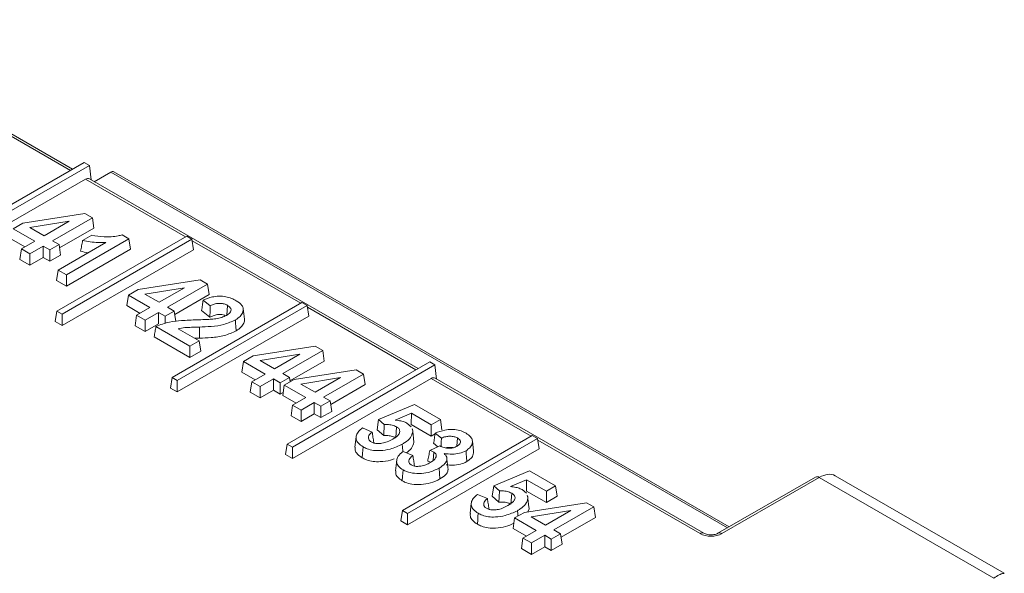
# Model space of a CAD drawing. Header units: millimetres. Extents: x 0 to 2100, y 0 to 1485.
# Tile 115 of 116: x 1733 to 1771, y 1336 to 1357. Entities that reach past the tile are written whole.
import ezdxf

# ---------------------------------------------------------------- set-up
doc = ezdxf.new("R2010")
doc.units = ezdxf.units.MM
doc.header["$LTSCALE"] = 5

msp = doc.modelspace()

# ---------------------------------------------------------------- linework, layer by layer
at = {"color": 7, "linetype": 'Continuous', "lineweight": 15}
for p, q in [((1734.783, 1351.505), (1724.679, 1357.338)), ((1735.232, 1351.764), (1729.677, 1348.557)), ((1729.881, 1348.44), (1735.435, 1351.646)), ((1735.232, 1351.764), (1735.435, 1351.646)), ((1735.501, 1351.09), (1735.435, 1351.646)), ((1729.881, 1347.996), (1735.283, 1351.115)), ((1748.254, 1343.728), (1735.439, 1351.126)), ((1735.628, 1351.017), (1736.268, 1351.386)), ((1760.379, 1337.551), (1736.393, 1351.398)), ((1732.845, 1349.4), (1735.261, 1349.778)), ((1735.551, 1349.611), (1733.994, 1348.712)), ((1735.261, 1349.778), (1735.551, 1349.611)), ((1735.551, 1349.611), (1735.613, 1349.203)), ((1732.464, 1349.18), (1732.845, 1349.4)), ((1733.307, 1348.694), (1732.464, 1349.18)), ((1734.654, 1349.471), (1733.11, 1349.223)), ((1733.11, 1349.223), (1733.667, 1348.901)), ((1733.667, 1348.901), (1734.654, 1349.471)), ((1735.613, 1349.203), (1734.274, 1348.43)), ((1732.922, 1348.472), (1732.402, 1348.772)), ((1739.232, 1348.889), (1734.167, 1345.965)), ((1734.371, 1345.848), (1739.435, 1348.771)), ((1736.978, 1348.787), (1734.542, 1347.381)), ((1735.171, 1348.721), (1735.526, 1348.926)), ((1736.711, 1348.941), (1736.978, 1348.787)), ((1736.978, 1348.787), (1737.039, 1348.379)), ((1739.435, 1348.771), (1739.232, 1348.889)), ((1739.435, 1348.771), (1739.497, 1348.363)), ((1732.788, 1348.394), (1732.726, 1347.986)), ((1732.788, 1348.394), (1733.307, 1348.694)), ((1733.115, 1348.205), (1732.788, 1348.394)), ((1733.634, 1348.505), (1733.115, 1348.205)), ((1733.894, 1348.355), (1733.634, 1348.505)), ((1733.634, 1348.505), (1733.634, 1348.061)), ((1734.253, 1348.562), (1733.894, 1348.355)), ((1733.994, 1348.712), (1734.253, 1348.562)), ((1734.215, 1347.57), (1736.078, 1348.645)), ((1734.253, 1348.562), (1734.315, 1348.154)), ((1737.039, 1348.379), (1734.542, 1346.937)), ((1733.115, 1348.205), (1733.115, 1347.761)), ((1733.634, 1348.061), (1733.115, 1347.761)), ((1733.894, 1347.911), (1733.634, 1348.061)), ((1733.894, 1348.355), (1733.894, 1347.911)), ((1734.315, 1348.154), (1733.894, 1347.911)), ((1734.371, 1345.404), (1739.497, 1348.363)), ((1733.115, 1347.761), (1732.726, 1347.986)), ((1734.215, 1347.57), (1734.153, 1347.162)), ((1734.542, 1347.381), (1734.215, 1347.57)), ((1734.542, 1347.381), (1734.542, 1346.937)), ((1734.542, 1346.937), (1734.153, 1347.162)), ((1737.335, 1346.808), (1739.751, 1347.186)), ((1739.144, 1346.879), (1737.6, 1346.63)), ((1738.157, 1346.309), (1739.144, 1346.879)), ((1740.041, 1347.019), (1738.484, 1346.12)), ((1739.751, 1347.186), (1740.041, 1347.019)), ((1740.041, 1347.019), (1740.103, 1346.611)), ((1736.954, 1346.588), (1736.892, 1346.18)), ((1736.954, 1346.588), (1737.335, 1346.808)), ((1737.797, 1346.101), (1736.954, 1346.588)), ((1737.6, 1346.63), (1738.157, 1346.309)), ((1740.103, 1346.611), (1738.764, 1345.838)), ((1737.413, 1345.879), (1736.892, 1346.18)), ((1737.278, 1345.802), (1737.797, 1346.101)), ((1738.484, 1346.12), (1738.744, 1345.97)), ((1743.722, 1346.297), (1738.658, 1343.373)), ((1738.861, 1343.255), (1743.926, 1346.179)), ((1740.143, 1346.176), (1739.871, 1346.396)), ((1740.823, 1346.19), (1740.795, 1345.814)), ((1743.926, 1346.179), (1743.722, 1346.297)), ((1743.926, 1346.179), (1743.987, 1345.771)), ((1734.167, 1345.965), (1734.106, 1345.557)), ((1734.167, 1345.965), (1734.371, 1345.848)), ((1734.371, 1345.848), (1734.371, 1345.404)), ((1737.278, 1345.802), (1737.216, 1345.394)), ((1737.606, 1345.613), (1737.278, 1345.802)), ((1738.124, 1345.913), (1737.606, 1345.613)), ((1738.384, 1345.763), (1738.124, 1345.913)), ((1738.124, 1345.913), (1738.124, 1345.469)), ((1738.744, 1345.97), (1738.384, 1345.763)), ((1738.384, 1345.763), (1738.384, 1345.481)), ((1738.744, 1345.97), (1738.805, 1345.562)), ((1738.861, 1342.811), (1743.987, 1345.771)), ((1740.135, 1345.731), (1739.811, 1345.993)), ((1741.479, 1345.657), (1741.435, 1346.063)), ((1734.106, 1345.557), (1734.371, 1345.404)), ((1737.606, 1345.169), (1737.216, 1345.394)), ((1737.606, 1345.613), (1737.606, 1345.169)), ((1738.124, 1345.469), (1737.606, 1345.169)), ((1739.357, 1344.602), (1738.028, 1345.369)), ((1739.723, 1345.346), (1739.726, 1344.913)), ((1739.357, 1344.158), (1737.962, 1344.963)), ((1738.9, 1345.281), (1739.717, 1344.81)), ((1739.717, 1344.81), (1739.357, 1344.602)), ((1739.357, 1344.602), (1739.357, 1344.158)), ((1739.726, 1344.913), (1739.548, 1344.907)), ((1739.717, 1344.81), (1739.778, 1344.401)), ((1741.825, 1344.216), (1744.241, 1344.594)), ((1744.241, 1344.594), (1744.531, 1344.427)), ((1739.778, 1344.401), (1739.357, 1344.158)), ((1741.444, 1343.996), (1741.825, 1344.216)), ((1743.634, 1344.287), (1742.09, 1344.038)), ((1742.647, 1343.717), (1743.634, 1344.287)), ((1744.531, 1344.427), (1742.974, 1343.528)), ((1744.531, 1344.427), (1744.593, 1344.018)), ((1741.444, 1343.996), (1741.382, 1343.588)), ((1742.287, 1343.509), (1741.444, 1343.996)), ((1742.09, 1344.038), (1742.647, 1343.717)), ((1748.702, 1343.987), (1743.148, 1340.781)), ((1744.593, 1344.018), (1743.254, 1343.245)), ((1743.351, 1340.663), (1748.905, 1343.87)), ((1748.702, 1343.987), (1748.905, 1343.87)), ((1748.972, 1343.314), (1748.905, 1343.87)), ((1741.903, 1343.287), (1741.382, 1343.588)), ((1741.768, 1343.21), (1742.287, 1343.509)), ((1742.974, 1343.528), (1743.234, 1343.378)), ((1743.414, 1343.299), (1745.83, 1343.677)), ((1746.12, 1343.509), (1744.563, 1342.611)), ((1745.83, 1343.677), (1746.12, 1343.509)), ((1746.12, 1343.509), (1746.182, 1343.101)), ((1738.658, 1343.373), (1738.596, 1342.965)), ((1738.658, 1343.373), (1738.861, 1343.255)), ((1738.861, 1343.255), (1738.861, 1342.811)), ((1741.768, 1343.21), (1741.707, 1342.802)), ((1742.096, 1343.021), (1741.768, 1343.21)), ((1742.615, 1343.32), (1742.096, 1343.021)), ((1742.096, 1343.021), (1742.096, 1342.577)), ((1742.874, 1343.171), (1742.615, 1343.32)), ((1742.615, 1343.32), (1742.615, 1342.876)), ((1743.234, 1343.378), (1742.874, 1343.171)), ((1742.874, 1343.171), (1742.874, 1342.727)), ((1743.033, 1343.079), (1742.971, 1342.67)), ((1743.033, 1343.079), (1743.414, 1343.299)), ((1743.876, 1342.592), (1743.033, 1343.079)), ((1743.234, 1343.378), (1743.259, 1343.209)), ((1743.351, 1340.219), (1748.754, 1343.338)), ((1745.223, 1343.37), (1743.679, 1343.121)), ((1743.679, 1343.121), (1744.236, 1342.8)), ((1744.236, 1342.8), (1745.223, 1343.37)), ((1746.182, 1343.101), (1744.843, 1342.328)), ((1759.393, 1337.298), (1748.909, 1343.35)), ((1738.596, 1342.965), (1738.861, 1342.811)), ((1742.096, 1342.577), (1741.707, 1342.802)), ((1742.615, 1342.876), (1742.096, 1342.577)), ((1742.874, 1342.727), (1742.615, 1342.876)), ((1742.99, 1342.794), (1742.874, 1342.727)), ((1743.492, 1342.37), (1742.971, 1342.67)), ((1743.357, 1342.292), (1743.296, 1341.884)), ((1743.357, 1342.292), (1743.876, 1342.592)), ((1743.685, 1342.104), (1743.357, 1342.292)), ((1744.204, 1342.403), (1743.685, 1342.104)), ((1744.463, 1342.253), (1744.204, 1342.403)), ((1744.204, 1342.403), (1744.204, 1341.959)), ((1744.823, 1342.461), (1744.463, 1342.253)), ((1744.463, 1342.253), (1744.463, 1341.809)), ((1744.563, 1342.611), (1744.823, 1342.461)), ((1744.823, 1342.461), (1744.885, 1342.053)), ((1746.71, 1341.735), (1748.106, 1342.326)), ((1748.106, 1342.326), (1749.118, 1341.741)), ((1743.685, 1341.66), (1743.296, 1341.884)), ((1743.685, 1342.104), (1743.685, 1341.66)), ((1744.204, 1341.959), (1743.685, 1341.66)), ((1744.463, 1341.809), (1744.204, 1341.959)), ((1744.885, 1342.053), (1744.463, 1341.809)), ((1747.988, 1341.978), (1747.361, 1341.713)), ((1747.988, 1341.978), (1747.984, 1341.537)), ((1748.759, 1341.533), (1747.988, 1341.978)), ((1746.71, 1341.735), (1746.651, 1341.333)), ((1746.932, 1341.543), (1746.71, 1341.735)), ((1747.811, 1341.597), (1747.983, 1341.452)), ((1748.759, 1341.089), (1747.984, 1341.537)), ((1749.118, 1341.741), (1748.759, 1341.533)), ((1748.759, 1341.533), (1748.759, 1341.089)), ((1749.118, 1341.741), (1749.18, 1341.333)), ((1746.076, 1341.407), (1746.459, 1341.249)), ((1746.909, 1341.109), (1746.651, 1341.333)), ((1747.41, 1341.451), (1747.379, 1341.025)), ((1752.702, 1341.112), (1747.638, 1338.189)), ((1748.031, 1341.316), (1748.025, 1341.369)), ((1748.912, 1341.178), (1748.759, 1341.089)), ((1749.157, 1341.01), (1748.917, 1341.21)), ((1752.906, 1340.995), (1752.702, 1341.112)), ((1743.148, 1340.781), (1743.086, 1340.372)), ((1743.148, 1340.781), (1743.351, 1340.663)), ((1745.832, 1341.065), (1745.788, 1340.658)), ((1747.841, 1338.071), (1752.906, 1340.995)), ((1748.705, 1340.527), (1749.091, 1340.709)), ((1749.017, 1340.674), (1748.856, 1340.809)), ((1749.78, 1341.019), (1749.757, 1340.702)), ((1750.408, 1340.503), (1750.365, 1340.91)), ((1752.906, 1340.995), (1752.968, 1340.587)), ((1743.086, 1340.372), (1743.351, 1340.219)), ((1743.351, 1340.663), (1743.351, 1340.219)), ((1747.664, 1340.49), (1748.047, 1340.332)), ((1747.841, 1337.627), (1752.968, 1340.587)), ((1748.859, 1340.464), (1748.835, 1340.143)), ((1747.415, 1340.145), (1747.372, 1339.738)), ((1749.418, 1339.775), (1749.374, 1340.184)), ((1751.2, 1339.143), (1752.596, 1339.734)), ((1752.596, 1339.734), (1753.608, 1339.149)), ((1752.478, 1339.386), (1751.851, 1339.121)), ((1752.478, 1339.386), (1752.474, 1338.945)), ((1753.249, 1338.941), (1752.478, 1339.386)), ((1763.74, 1339.492), (1759.94, 1337.298)), ((1763.89, 1339.477), (1760.09, 1337.283)), ((1770.689, 1335.552), (1763.89, 1339.477)), ((1771.101, 1335.737), (1764.505, 1339.545)), ((1750.566, 1338.815), (1750.949, 1338.657)), ((1751.2, 1339.143), (1751.141, 1338.741)), ((1751.422, 1338.951), (1751.2, 1339.143)), ((1751.9, 1338.859), (1751.869, 1338.433)), ((1752.301, 1339.005), (1752.473, 1338.859)), ((1753.249, 1338.497), (1752.474, 1338.945)), ((1753.608, 1339.149), (1753.249, 1338.941)), ((1753.249, 1338.941), (1753.249, 1338.497)), ((1753.608, 1339.149), (1753.67, 1338.741)), ((1750.322, 1338.473), (1750.278, 1338.066)), ((1751.399, 1338.517), (1751.141, 1338.741)), ((1752.394, 1338.114), (1754.811, 1338.492)), ((1752.521, 1338.723), (1752.515, 1338.777)), ((1753.67, 1338.741), (1753.249, 1338.497)), ((1754.811, 1338.492), (1755.1, 1338.325)), ((1747.638, 1338.189), (1747.576, 1337.78)), ((1747.638, 1338.189), (1747.841, 1338.071)), ((1747.841, 1338.071), (1747.841, 1337.627)), ((1752.013, 1337.895), (1752.394, 1338.114)), ((1752.573, 1338.254), (1752.526, 1338.135)), ((1754.204, 1338.185), (1752.66, 1337.937)), ((1753.216, 1337.615), (1754.204, 1338.185)), ((1755.1, 1338.325), (1753.544, 1337.427)), ((1755.1, 1338.325), (1755.162, 1337.917)), ((1747.576, 1337.78), (1747.841, 1337.627)), ((1752.013, 1337.895), (1751.952, 1337.486)), ((1752.857, 1337.408), (1752.013, 1337.895)), ((1752.66, 1337.937), (1753.216, 1337.615)), ((1755.162, 1337.917), (1753.823, 1337.144)), ((1752.472, 1337.186), (1751.952, 1337.486)), ((1752.338, 1337.108), (1752.857, 1337.408)), ((1753.803, 1337.277), (1753.443, 1337.069)), ((1753.544, 1337.427), (1753.803, 1337.277)), ((1753.803, 1337.277), (1753.865, 1336.868)), ((1752.338, 1337.108), (1752.276, 1336.7)), ((1752.665, 1336.919), (1752.338, 1337.108)), ((1753.184, 1337.219), (1752.665, 1336.919)), ((1752.665, 1336.919), (1752.665, 1336.475)), ((1753.443, 1337.069), (1753.184, 1337.219)), ((1753.184, 1337.219), (1753.184, 1336.775)), ((1753.443, 1337.069), (1753.443, 1336.625)), ((1753.865, 1336.868), (1753.443, 1336.625)), ((1752.665, 1336.475), (1752.276, 1336.7)), ((1753.184, 1336.775), (1752.665, 1336.475)), ((1753.443, 1336.625), (1753.184, 1336.775))]:
    msp.add_line(p, q, dxfattribs=at)
at = {"color": 8, "linetype": 'Continuous', "lineweight": 15}
for p, q in [((1734.695, 1351.454), (1730.464, 1353.897)), ((1739.186, 1348.862), (1735.283, 1351.115)), ((1760.306, 1337.509), (1736.268, 1351.386)), ((1743.676, 1346.27), (1739.444, 1348.712)), ((1748.166, 1343.678), (1743.934, 1346.12)), ((1752.656, 1341.086), (1748.754, 1343.338)), ((1759.243, 1337.283), (1752.915, 1340.936))]:
    msp.add_line(p, q, dxfattribs=at)
at = {"color": 7, "linetype": 'Continuous', "lineweight": 15, "flags": 128}
for points in [[(1741.129, 1345.625), (1741.138, 1345.497), (1741.147, 1345.369), (1741.16, 1345.199)], [(1748.039, 1341.256), (1748.053, 1341.133), (1748.066, 1341.01), (1748.083, 1340.846)], [(1747.633, 1340.771), (1747.642, 1340.643), (1747.651, 1340.515), (1747.654, 1340.481)], [(1746.102, 1340.671), (1746.092, 1340.543), (1746.083, 1340.415), (1746.071, 1340.245)], [(1750.117, 1340.52), (1750.126, 1340.392), (1750.135, 1340.264), (1750.148, 1340.094)], [(1747.663, 1339.769), (1747.654, 1339.642), (1747.645, 1339.514), (1747.632, 1339.343)], [(1749.072, 1339.842), (1749.087, 1339.629), (1749.103, 1339.416)], [(1752.53, 1338.664), (1752.543, 1338.541), (1752.556, 1338.418), (1752.573, 1338.254)], [(1750.592, 1338.079), (1750.583, 1337.951), (1750.573, 1337.823), (1750.561, 1337.652)], [(1752.123, 1338.179), (1752.132, 1338.051), (1752.138, 1337.967)]]:
    msp.add_lwpolyline(points, dxfattribs=at)
at = {"color": 7, "linetype": 'Continuous', "lineweight": 15}
for centre, radius, start, end in [((1736.341, 1351.286), 0.124, 65.17, 126.1399), ((1763.803, 1339.361), 0.145, 52.9592, 115.7303)]:
    msp.add_arc(centre, radius, start, end, dxfattribs=at)
at = {"color": 8, "linetype": 'Continuous', "lineweight": 15}
for centre, start, end in [((1759.33, 1337.167), 64.4148, 127.0264), ((1760.003, 1337.167), 52.9634, 115.688)]:
    msp.add_arc(centre, 0.145, start, end, dxfattribs=at)
at = {"color": 7, "linetype": 'Continuous', "lineweight": 15}
for centre, major_axis, ratio, start_param, end_param in [((1735.302, 1350.859), (0.128, 0.272), 0.625261, 6.231233, 7.01655), ((1748.772, 1343.083), (0.128, 0.272), 0.625261, 6.231233, 7.01655), ((1763.855, 1338.476), (0.661, 1.062), 0.553965, 0.018384, 0.803701), ((1759.667, 1337.529), (0.6, 0), 0.578871, 3.92836, 5.496418)]:
    msp.add_ellipse(centre, major_axis=major_axis, ratio=ratio, start_param=start_param, end_param=end_param, dxfattribs=at)
for points, knots in [([(1735.526, 1348.926), (1735.685, 1348.902), (1736.023, 1348.849), (1736.441, 1348.873), (1736.661, 1348.928), (1736.711, 1348.941)], [0, 0, 0, 0, 0.4070049, 0.8636203, 1, 1, 1, 1]), ([(1735.171, 1348.721), (1735.158, 1348.652), (1735.132, 1348.513), (1735.106, 1348.373), (1735.094, 1348.304)], [0, 0, 0, 0, 0.5, 1, 1, 1, 1]), ([(1736.078, 1348.645), (1735.977, 1348.644), (1735.774, 1348.64), (1735.467, 1348.662), (1735.27, 1348.701), (1735.171, 1348.721)], [0, 0, 0, 0, 0.3262914, 0.6584886, 1, 1, 1, 1]), ([(1735.385, 1348.246), (1735.383, 1348.246), (1735.282, 1348.256), (1735.187, 1348.281), (1735.094, 1348.304)], [0, 0, 0, 0, 0.022674, 1, 1, 1, 1]), ([(1739.871, 1346.396), (1739.986, 1346.442), (1740.173, 1346.518), (1740.489, 1346.558), (1740.753, 1346.534), (1740.981, 1346.468), (1741.102, 1346.404), (1741.159, 1346.373)], [0, 0, 0, 0, 0.290509, 0.474147, 0.658488, 0.838535, 1, 1, 1, 1]), ([(1739.871, 1346.396), (1739.861, 1346.329), (1739.841, 1346.194), (1739.821, 1346.06), (1739.811, 1345.993)], [0, 0, 0, 0, 0.5, 1, 1, 1, 1]), ([(1740.143, 1346.176), (1740.143, 1346.126), (1740.141, 1346.027), (1740.138, 1345.879), (1740.136, 1345.78), (1740.135, 1345.731)], [0, 0, 0, 0, 0.334613, 0.667307, 1, 1, 1, 1]), ([(1740.823, 1346.19), (1740.78, 1346.211), (1740.703, 1346.25), (1740.56, 1346.273), (1740.41, 1346.267), (1740.268, 1346.231), (1740.182, 1346.193), (1740.143, 1346.176)], [0, 0, 0, 0, 0.223874, 0.397312, 0.570645, 0.80856, 1, 1, 1, 1]), ([(1740.777, 1345.799), (1740.826, 1345.832), (1740.908, 1345.885), (1740.963, 1345.98), (1740.957, 1346.061), (1740.908, 1346.135), (1740.85, 1346.172), (1740.823, 1346.19)], [0, 0, 0, 0, 0.291864, 0.477164, 0.663412, 0.837809, 1, 1, 1, 1]), ([(1741.159, 1346.373), (1741.245, 1346.316), (1741.384, 1346.222), (1741.451, 1346.054), (1741.417, 1345.906), (1741.323, 1345.754), (1741.194, 1345.669), (1741.129, 1345.625)], [0, 0, 0, 0, 0.267375, 0.432949, 0.598208, 0.795377, 1, 1, 1, 1]), ([(1740.741, 1345.784), (1740.713, 1345.798), (1740.655, 1345.825), (1740.54, 1345.839), (1740.405, 1345.831), (1740.265, 1345.792), (1740.178, 1345.751), (1740.135, 1345.731)], [0, 0, 0, 0, 0.158737, 0.329472, 0.500036, 0.755483, 1, 1, 1, 1]), ([(1740.361, 1345.67), (1740.401, 1345.676), (1740.481, 1345.689), (1740.627, 1345.727), (1740.718, 1345.771), (1740.777, 1345.799)], [0, 0, 0, 0, 0.259837, 0.520269, 1, 1, 1, 1]), ([(1738.028, 1345.369), (1738.017, 1345.301), (1737.995, 1345.166), (1737.973, 1345.031), (1737.962, 1344.963)], [0, 0, 0, 0, 0.5, 1, 1, 1, 1]), ([(1738.028, 1345.369), (1738.201, 1345.434), (1738.506, 1345.548), (1739.068, 1345.606), (1739.426, 1345.619), (1739.629, 1345.627)], [0, 0, 0, 0, 0.361377, 0.638427, 1, 1, 1, 1]), ([(1739.723, 1345.346), (1739.623, 1345.343), (1739.435, 1345.336), (1739.156, 1345.327), (1738.986, 1345.296), (1738.9, 1345.281)], [0, 0, 0, 0, 0.3610925, 0.6776338, 1, 1, 1, 1]), ([(1739.629, 1345.627), (1739.729, 1345.63), (1739.902, 1345.636), (1740.147, 1345.647), (1740.29, 1345.662), (1740.361, 1345.67)], [0, 0, 0, 0, 0.408621, 0.703789, 1, 1, 1, 1]), ([(1741.129, 1345.625), (1740.986, 1345.559), (1740.707, 1345.43), (1740.201, 1345.363), (1739.876, 1345.352), (1739.723, 1345.346)], [0, 0, 0, 0, 0.357125, 0.696707, 1, 1, 1, 1]), ([(1741.476, 1345.656), (1741.477, 1345.652), (1741.498, 1345.601), (1741.452, 1345.487), (1741.36, 1345.331), (1741.226, 1345.242), (1741.16, 1345.199)], [0, 0, 0, 0, 0.023408, 0.313179, 0.660171, 1, 1, 1, 1]), ([(1741.16, 1345.199), (1741.012, 1345.13), (1740.724, 1344.997), (1740.207, 1344.93), (1739.878, 1344.918), (1739.726, 1344.913)], [0, 0, 0, 0, 0.361488, 0.703953, 1, 1, 1, 1]), ([(1746.932, 1341.543), (1746.929, 1341.483), (1746.921, 1341.339), (1746.914, 1341.194), (1746.909, 1341.109)], [0, 0, 0, 0, 0.4116985, 1, 1, 1, 1]), ([(1747.41, 1341.451), (1747.354, 1341.476), (1747.246, 1341.525), (1747.072, 1341.545), (1746.969, 1341.543), (1746.932, 1341.543)], [0, 0, 0, 0, 0.405311, 0.781683, 1, 1, 1, 1]), ([(1747.361, 1341.713), (1747.396, 1341.708), (1747.467, 1341.698), (1747.57, 1341.683), (1747.692, 1341.655), (1747.765, 1341.62), (1747.811, 1341.597)], [0, 0, 0, 0, 0.2164996, 0.4331178, 0.641229, 1, 1, 1, 1]), ([(1746.102, 1340.671), (1746.035, 1340.716), (1745.907, 1340.802), (1745.823, 1340.965), (1745.831, 1341.131), (1745.926, 1341.281), (1746.029, 1341.367), (1746.076, 1341.407)], [0, 0, 0, 0, 0.216571, 0.41591, 0.614881, 0.822161, 1, 1, 1, 1]), ([(1746.459, 1341.249), (1746.409, 1341.204), (1746.327, 1341.131), (1746.309, 1341.017), (1746.334, 1340.929), (1746.392, 1340.886), (1746.421, 1340.864)], [0, 0, 0, 0, 0.373667, 0.617545, 0.8042, 1, 1, 1, 1]), ([(1746.459, 1341.249), (1746.469, 1341.182), (1746.49, 1341.047), (1746.511, 1340.913), (1746.521, 1340.846)], [0, 0, 0, 0, 0.5, 1, 1, 1, 1]), ([(1747.379, 1341.025), (1747.322, 1341.05), (1747.218, 1341.096), (1747.046, 1341.112), (1746.948, 1341.11), (1746.909, 1341.109)], [0, 0, 0, 0, 0.415839, 0.768355, 1, 1, 1, 1]), ([(1747.263, 1340.973), (1747.342, 1341.023), (1747.459, 1341.096), (1747.539, 1341.223), (1747.54, 1341.322), (1747.487, 1341.401), (1747.43, 1341.438), (1747.41, 1341.451)], [0, 0, 0, 0, 0.365615, 0.547296, 0.72993, 0.901776, 1, 1, 1, 1]), ([(1748.039, 1341.256), (1748.019, 1341.179), (1747.978, 1341.026), (1747.795, 1340.87), (1747.669, 1340.793), (1747.633, 1340.771)], [0, 0, 0, 0, 0.417768, 0.834903, 1, 1, 1, 1]), ([(1748.012, 1341.368), (1748.024, 1341.342), (1748.042, 1341.305), (1748.04, 1341.267), (1748.039, 1341.256)], [0, 0, 0, 0, 0.6955796, 1, 1, 1, 1]), ([(1748.917, 1341.21), (1748.907, 1341.143), (1748.886, 1341.009), (1748.866, 1340.875), (1748.856, 1340.809)], [0, 0, 0, 0, 0.5, 1, 1, 1, 1]), ([(1748.917, 1341.21), (1749.038, 1341.254), (1749.234, 1341.324), (1749.551, 1341.358), (1749.811, 1341.329), (1749.998, 1341.266), (1750.088, 1341.217), (1750.118, 1341.201)], [0, 0, 0, 0, 0.320083, 0.518706, 0.718316, 0.907702, 1, 1, 1, 1]), ([(1749.78, 1341.019), (1749.74, 1341.037), (1749.66, 1341.074), (1749.511, 1341.089), (1749.351, 1341.077), (1749.236, 1341.043), (1749.171, 1341.016), (1749.157, 1341.01)], [0, 0, 0, 0, 0.221935, 0.443415, 0.644984, 0.925206, 1, 1, 1, 1]), ([(1750.118, 1341.201), (1750.185, 1341.156), (1750.304, 1341.076), (1750.375, 1340.928), (1750.36, 1340.781), (1750.285, 1340.635), (1750.17, 1340.556), (1750.117, 1340.52)], [0, 0, 0, 0, 0.231957, 0.413399, 0.594266, 0.81341, 1, 1, 1, 1]), ([(1747.633, 1340.771), (1747.481, 1340.701), (1747.225, 1340.583), (1746.817, 1340.518), (1746.505, 1340.525), (1746.272, 1340.582), (1746.154, 1340.644), (1746.102, 1340.671)], [0, 0, 0, 0, 0.336732, 0.568731, 0.72257, 0.876726, 1, 1, 1, 1]), ([(1746.421, 1340.864), (1746.456, 1340.848), (1746.527, 1340.814), (1746.678, 1340.796), (1746.86, 1340.808), (1747.069, 1340.868), (1747.194, 1340.936), (1747.263, 1340.973)], [0, 0, 0, 0, 0.138388, 0.28412, 0.467744, 0.703114, 1, 1, 1, 1]), ([(1748.083, 1340.846), (1748.063, 1340.766), (1748.026, 1340.615), (1747.869, 1340.493), (1747.796, 1340.436)], [0, 0, 0, 0, 0.532787, 1, 1, 1, 1]), ([(1749.091, 1340.709), (1749.119, 1340.694), (1749.196, 1340.655), (1749.312, 1340.623), (1749.398, 1340.616), (1749.419, 1340.614)], [0, 0, 0, 0, 0.307316, 0.824625, 1, 1, 1, 1]), ([(1749.157, 1341.01), (1749.156, 1340.936), (1749.153, 1340.826), (1749.151, 1340.716), (1749.15, 1340.681)], [0, 0, 0, 0, 0.675475, 1, 1, 1, 1]), ([(1749.767, 1340.696), (1749.808, 1340.724), (1749.874, 1340.769), (1749.905, 1340.851), (1749.891, 1340.921), (1749.844, 1340.979), (1749.797, 1341.008), (1749.78, 1341.019)], [0, 0, 0, 0, 0.295054, 0.484556, 0.673626, 0.874113, 1, 1, 1, 1]), ([(1746.071, 1340.245), (1746.005, 1340.289), (1745.875, 1340.377), (1745.784, 1340.526), (1745.794, 1340.621), (1745.798, 1340.658)], [0, 0, 0, 0, 0.3831239, 0.754109, 1, 1, 1, 1]), ([(1747.663, 1339.769), (1747.597, 1339.815), (1747.461, 1339.908), (1747.398, 1340.085), (1747.437, 1340.271), (1747.549, 1340.403), (1747.644, 1340.474), (1747.664, 1340.49)], [0, 0, 0, 0, 0.222048, 0.45733, 0.656678, 0.92699, 1, 1, 1, 1]), ([(1748.047, 1340.332), (1748.001, 1340.294), (1747.923, 1340.232), (1747.88, 1340.131), (1747.888, 1340.053), (1747.93, 1339.997), (1747.968, 1339.972), (1747.983, 1339.963)], [0, 0, 0, 0, 0.336276, 0.562905, 0.754067, 0.903808, 1, 1, 1, 1]), ([(1748.047, 1340.332), (1748.058, 1340.265), (1748.078, 1340.13), (1748.1, 1339.996), (1748.11, 1339.929)], [0, 0, 0, 0, 0.4999999, 1, 1, 1, 1]), ([(1748.705, 1340.527), (1748.692, 1340.458), (1748.666, 1340.321), (1748.639, 1340.183), (1748.625, 1340.114)], [0, 0, 0, 0, 0.499997, 1, 1, 1, 1]), ([(1748.859, 1340.464), (1748.842, 1340.474), (1748.796, 1340.498), (1748.74, 1340.516), (1748.705, 1340.527)], [0, 0, 0, 0, 0.369388, 1, 1, 1, 1]), ([(1748.722, 1340.055), (1748.788, 1340.098), (1748.891, 1340.165), (1748.955, 1340.277), (1748.958, 1340.356), (1748.924, 1340.42), (1748.88, 1340.45), (1748.859, 1340.464)], [0, 0, 0, 0, 0.36717, 0.575426, 0.749374, 0.878827, 1, 1, 1, 1]), ([(1749.266, 1340.411), (1749.308, 1340.364), (1749.384, 1340.278), (1749.374, 1340.137), (1749.288, 1339.985), (1749.155, 1339.897), (1749.072, 1339.842)], [0, 0, 0, 0, 0.24659, 0.451743, 0.655499, 1, 1, 1, 1]), ([(1750.117, 1340.52), (1750.037, 1340.482), (1749.881, 1340.408), (1749.569, 1340.377), (1749.369, 1340.399), (1749.266, 1340.411)], [0, 0, 0, 0, 0.334091, 0.654613, 1, 1, 1, 1]), ([(1749.622, 1340.64), (1749.621, 1340.64), (1749.584, 1340.653), (1749.492, 1340.652), (1749.391, 1340.648), (1749.341, 1340.632), (1749.328, 1340.628)], [0, 0, 0, 0, 0.002039, 0.436748, 0.852707, 1, 1, 1, 1]), ([(1749.419, 1340.614), (1749.468, 1340.615), (1749.567, 1340.616), (1749.686, 1340.653), (1749.745, 1340.684), (1749.767, 1340.696)], [0, 0, 0, 0, 0.373178, 0.762977, 1, 1, 1, 1]), ([(1750.403, 1340.503), (1750.404, 1340.463), (1750.408, 1340.366), (1750.326, 1340.218), (1750.205, 1340.134), (1750.148, 1340.094)], [0, 0, 0, 0, 0.268442, 0.653597, 1, 1, 1, 1]), ([(1747.314, 1340.209), (1747.268, 1340.189), (1747.11, 1340.122), (1746.817, 1340.086), (1746.492, 1340.092), (1746.248, 1340.152), (1746.125, 1340.216), (1746.071, 1340.245)], [0, 0, 0, 0, 0.127709, 0.430873, 0.63518, 0.839865, 1, 1, 1, 1]), ([(1747.983, 1339.963), (1748.012, 1339.949), (1748.077, 1339.918), (1748.214, 1339.904), (1748.383, 1339.918), (1748.563, 1339.97), (1748.669, 1340.027), (1748.722, 1340.055)], [0, 0, 0, 0, 0.134433, 0.295688, 0.480181, 0.741981, 1, 1, 1, 1]), ([(1748.718, 1340.086), (1748.717, 1340.086), (1748.688, 1340.097), (1748.656, 1340.106), (1748.625, 1340.114)], [0, 0, 0, 0, 0.028229, 1, 1, 1, 1]), ([(1750.148, 1340.094), (1750.068, 1340.056), (1749.909, 1339.98), (1749.613, 1339.945), (1749.428, 1339.961), (1749.346, 1339.968)], [0, 0, 0, 0, 0.351817, 0.711628, 1, 1, 1, 1]), ([(1747.632, 1339.343), (1747.567, 1339.388), (1747.44, 1339.476), (1747.364, 1339.62), (1747.378, 1339.707), (1747.382, 1339.738)], [0, 0, 0, 0, 0.403768, 0.7844367, 1, 1, 1, 1]), ([(1749.072, 1339.842), (1748.934, 1339.776), (1748.705, 1339.666), (1748.294, 1339.622), (1747.936, 1339.645), (1747.753, 1339.729), (1747.663, 1339.769)], [0, 0, 0, 0, 0.335593, 0.56019, 0.785444, 1, 1, 1, 1]), ([(1749.41, 1339.775), (1749.409, 1339.756), (1749.408, 1339.692), (1749.319, 1339.561), (1749.185, 1339.471), (1749.103, 1339.416)], [0, 0, 0, 0, 0.13612, 0.467244, 1, 1, 1, 1]), ([(1749.103, 1339.416), (1748.985, 1339.358), (1748.772, 1339.252), (1748.375, 1339.191), (1748.031, 1339.202), (1747.78, 1339.266), (1747.672, 1339.322), (1747.632, 1339.343)], [0, 0, 0, 0, 0.281085, 0.507772, 0.734642, 0.901477, 1, 1, 1, 1]), ([(1750.592, 1338.079), (1750.525, 1338.123), (1750.397, 1338.209), (1750.313, 1338.373), (1750.321, 1338.539), (1750.416, 1338.689), (1750.519, 1338.775), (1750.566, 1338.815)], [0, 0, 0, 0, 0.216571, 0.41591, 0.614881, 0.822161, 1, 1, 1, 1]), ([(1751.422, 1338.951), (1751.419, 1338.891), (1751.411, 1338.746), (1751.404, 1338.602), (1751.399, 1338.517)], [0, 0, 0, 0, 0.411699, 1, 1, 1, 1]), ([(1751.9, 1338.859), (1751.844, 1338.884), (1751.737, 1338.933), (1751.562, 1338.953), (1751.459, 1338.951), (1751.422, 1338.951)], [0, 0, 0, 0, 0.4053114, 0.7816829, 1, 1, 1, 1]), ([(1751.753, 1338.381), (1751.832, 1338.43), (1751.95, 1338.504), (1752.029, 1338.631), (1752.031, 1338.73), (1751.977, 1338.809), (1751.92, 1338.846), (1751.9, 1338.859)], [0, 0, 0, 0, 0.365615, 0.547296, 0.72993, 0.901776, 1, 1, 1, 1]), ([(1751.851, 1339.121), (1751.886, 1339.116), (1751.957, 1339.106), (1752.06, 1339.091), (1752.182, 1339.063), (1752.255, 1339.027), (1752.301, 1339.005)], [0, 0, 0, 0, 0.2165, 0.433118, 0.641229, 1, 1, 1, 1]), ([(1750.949, 1338.657), (1750.899, 1338.612), (1750.817, 1338.539), (1750.799, 1338.425), (1750.824, 1338.337), (1750.882, 1338.294), (1750.911, 1338.272)], [0, 0, 0, 0, 0.373667, 0.617545, 0.8042, 1, 1, 1, 1]), ([(1750.949, 1338.657), (1750.959, 1338.59), (1750.98, 1338.455), (1751.001, 1338.321), (1751.011, 1338.254)], [0, 0, 0, 0, 0.5, 1, 1, 1, 1]), ([(1751.869, 1338.433), (1751.813, 1338.458), (1751.708, 1338.504), (1751.536, 1338.52), (1751.438, 1338.518), (1751.399, 1338.517)], [0, 0, 0, 0, 0.415839, 0.768355, 1, 1, 1, 1]), ([(1752.53, 1338.664), (1752.509, 1338.587), (1752.468, 1338.434), (1752.285, 1338.278), (1752.159, 1338.201), (1752.123, 1338.179)], [0, 0, 0, 0, 0.417768, 0.834903, 1, 1, 1, 1]), ([(1752.502, 1338.775), (1752.515, 1338.75), (1752.532, 1338.713), (1752.53, 1338.675), (1752.53, 1338.664)], [0, 0, 0, 0, 0.69558, 1, 1, 1, 1]), ([(1750.561, 1337.652), (1750.495, 1337.697), (1750.365, 1337.785), (1750.274, 1337.934), (1750.284, 1338.028), (1750.289, 1338.066)], [0, 0, 0, 0, 0.383124, 0.754109, 1, 1, 1, 1]), ([(1752.123, 1338.179), (1751.971, 1338.109), (1751.715, 1337.991), (1751.307, 1337.926), (1750.995, 1337.933), (1750.762, 1337.99), (1750.644, 1338.051), (1750.592, 1338.079)], [0, 0, 0, 0, 0.336732, 0.568731, 0.72257, 0.876726, 1, 1, 1, 1]), ([(1750.911, 1338.272), (1750.946, 1338.256), (1751.017, 1338.222), (1751.168, 1338.204), (1751.35, 1338.216), (1751.559, 1338.276), (1751.684, 1338.344), (1751.753, 1338.381)], [0, 0, 0, 0, 0.138388, 0.28412, 0.467744, 0.703114, 1, 1, 1, 1]), ([(1751.982, 1337.686), (1751.879, 1337.64), (1751.667, 1337.545), (1751.308, 1337.493), (1750.982, 1337.5), (1750.738, 1337.56), (1750.615, 1337.624), (1750.561, 1337.652)], [0, 0, 0, 0, 0.246303, 0.50825, 0.68478, 0.861636, 1, 1, 1, 1]), ([(1759.94, 1337.298), (1759.92, 1337.287), (1759.878, 1337.267), (1759.778, 1337.242), (1759.661, 1337.233), (1759.544, 1337.244), (1759.449, 1337.269), (1759.41, 1337.289), (1759.393, 1337.298)], [0, 0, 0, 0, 0.161885, 0.326224, 0.505292, 0.692512, 0.859321, 1, 1, 1, 1])]:
    msp.add_open_spline(points, degree=3, knots=knots, dxfattribs=at)
at = {"color": 8, "linetype": 'Continuous', "lineweight": 15}
msp.add_open_spline([(1770.689, 1335.552), (1770.762, 1335.596), (1770.907, 1335.682), (1771.052, 1335.743), (1771.08, 1335.731), (1771.095, 1335.725)], degree=3, knots=[0, 0, 0, 0, 0.337197, 0.664237, 1, 1, 1, 1], dxfattribs=at)

doc.saveas('drawing.dxf')
